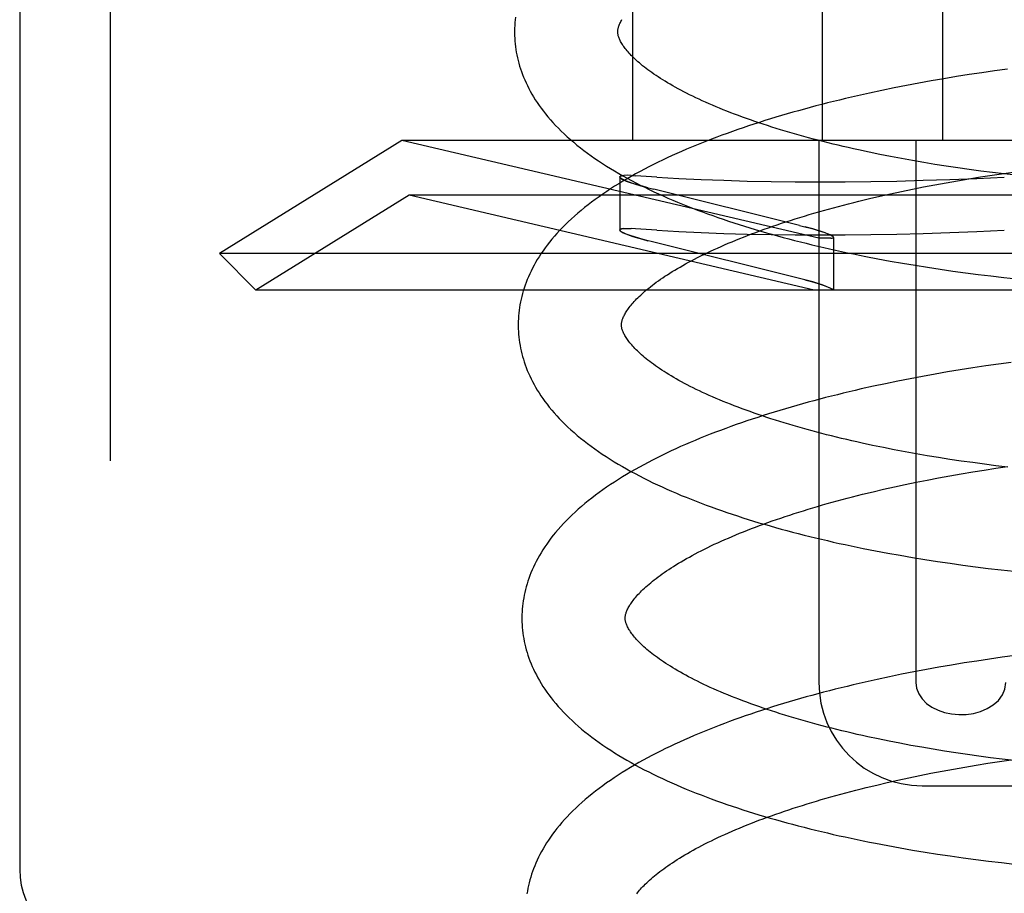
# Model space of a CAD drawing. Header units: inches. Extents: x 0 to 204, y 0 to 132.
# Tile 87 of 113: x 120.223 to 120.414, y 48.97 to 49.139. Entities that reach past the tile are written whole.
import ezdxf

# ---------------------------------------------------------------- set-up
doc = ezdxf.new("R2010")
doc.units = ezdxf.units.IN
doc.header["$LTSCALE"] = 11.243375
doc.header["$MEASUREMENT"] = 0
doc.linetypes.add('HIDDEN', pattern=[0.2, 0.1, -0.1])
doc.layers.add('DEFAULT_2', color=8, linetype='HIDDEN')

msp = doc.modelspace()

# ---------------------------------------------------------------- linework, layer by layer
at = {"layer": 'DEFAULT_2', "color": 8, "linetype": 'HIDDEN'}
for p, q in [((120.24079, 52.4267), (120.24079, 46.92619)), ((120.22329, 49.94452), (120.22329, 48.97452)), ((120.34198, 49.27202), (120.34198, 49.11577)), ((120.37874, 49.27202), (120.37874, 49.11577)), ((120.40204, 49.27202), (120.40204, 49.11577)), ((120.40477, 49.12811), (120.40232, 49.12771)), ((120.40722, 49.1285), (120.40477, 49.12811)), ((120.40968, 49.12887), (120.40722, 49.1285)), ((120.41215, 49.12922), (120.40968, 49.12887)), ((120.41463, 49.12956), (120.41215, 49.12922)), ((120.39506, 49.12639), (120.39267, 49.12592)), ((120.39747, 49.12685), (120.39506, 49.12639)), ((120.39989, 49.12729), (120.39747, 49.12685)), ((120.40232, 49.12771), (120.39989, 49.12729)), ((120.38793, 49.12492), (120.38558, 49.1244)), ((120.39029, 49.12543), (120.38793, 49.12492)), ((120.39267, 49.12592), (120.39029, 49.12543)), ((120.29734, 49.11577), (120.26198, 49.09384)), ((120.3781, 49.09683), (120.29734, 49.11577)), ((120.55261, 49.11577), (120.29734, 49.11577)), ((120.3781, 49.11577), (120.3781, 49.01077)), ((120.3969, 49.11577), (120.3969, 49.01077)), ((120.38992, 49.11304), (120.38785, 49.11347)), ((120.39201, 49.11263), (120.38992, 49.11304)), ((120.39412, 49.11223), (120.39201, 49.11263)), ((120.39626, 49.11185), (120.39412, 49.11223)), ((120.39842, 49.11147), (120.39626, 49.11185)), ((120.4006, 49.11111), (120.39842, 49.11147)), ((120.4028, 49.11077), (120.4006, 49.11111)), ((120.40501, 49.11044), (120.4028, 49.11077)), ((120.40724, 49.11012), (120.40501, 49.11044)), ((120.40949, 49.10982), (120.40724, 49.11012)), ((120.40943, 49.10869), (120.41168, 49.10904)), ((120.41174, 49.10953), (120.40949, 49.10982)), ((120.41168, 49.10904), (120.41394, 49.10937)), ((120.41401, 49.10926), (120.41174, 49.10953)), ((120.41394, 49.10937), (120.41621, 49.10968)), ((120.41629, 49.109), (120.41401, 49.10926)), ((120.33953, 49.10868), (120.33953, 49.09841)), ((120.33953, 49.10868), (120.3396, 49.10854)), ((120.34099, 49.109), (120.34034, 49.10898)), ((120.34174, 49.10898), (120.34095, 49.109)), ((120.34172, 49.10899), (120.34262, 49.10893)), ((120.34673, 49.10865), (120.34262, 49.10893)), ((120.3984, 49.10676), (120.40057, 49.10717)), ((120.40057, 49.10717), (120.40276, 49.10757)), ((120.40276, 49.10757), (120.40497, 49.10796)), ((120.40497, 49.10796), (120.40719, 49.10833)), ((120.40719, 49.10833), (120.40943, 49.10869)), ((120.34453, 49.10671), (120.34611, 49.10631)), ((120.37435, 49.09931), (120.34611, 49.10631)), ((120.38994, 49.10497), (120.39202, 49.10543)), ((120.39202, 49.10543), (120.39413, 49.10589)), ((120.39413, 49.10589), (120.39625, 49.10633)), ((120.39625, 49.10633), (120.3984, 49.10676)), ((120.29873, 49.10518), (120.26905, 49.08677)), ((120.37721, 49.08677), (120.29873, 49.10518)), ((120.55123, 49.10518), (120.29873, 49.10518)), ((120.38587, 49.104), (120.38789, 49.10449)), ((120.38789, 49.10449), (120.38994, 49.10497)), ((120.3396, 49.09827), (120.33953, 49.09841)), ((120.34034, 49.0987), (120.34099, 49.09873)), ((120.34095, 49.09873), (120.34174, 49.09871)), ((120.34262, 49.09866), (120.34172, 49.09871)), ((120.34673, 49.09838), (120.34262, 49.09866)), ((120.37435, 49.09931), (120.37592, 49.0989)), ((120.34611, 49.09603), (120.34453, 49.09644)), ((120.37435, 49.08904), (120.34611, 49.09603)), ((120.38043, 49.09683), (120.3781, 49.09683)), ((120.38092, 49.09698), (120.38092, 49.08677)), ((120.26905, 49.08677), (120.26198, 49.09384)), ((120.58798, 49.09384), (120.26198, 49.09384)), ((120.38954, 49.09283), (120.39193, 49.09239)), ((120.39193, 49.09239), (120.39432, 49.09197)), ((120.39432, 49.09197), (120.39674, 49.09157)), ((120.39674, 49.09157), (120.39916, 49.09118)), ((120.39916, 49.09118), (120.4016, 49.09081)), ((120.4016, 49.09081), (120.40405, 49.09046)), ((120.40405, 49.09046), (120.40651, 49.09013)), ((120.40651, 49.09013), (120.40898, 49.08981)), ((120.37592, 49.08863), (120.37435, 49.08904)), ((120.40898, 49.08981), (120.41145, 49.08951)), ((120.41145, 49.08951), (120.41393, 49.08923)), ((120.41393, 49.08923), (120.41642, 49.08897)), ((120.58091, 49.08677), (120.26905, 49.08677)), ((120.40306, 49.07092), (120.40063, 49.0705)), ((120.40551, 49.07133), (120.40306, 49.07092)), ((120.40796, 49.07171), (120.40551, 49.07133)), ((120.41043, 49.07208), (120.40796, 49.07171)), ((120.4129, 49.07244), (120.41043, 49.07208)), ((120.41537, 49.07277), (120.4129, 49.07244)), ((120.39341, 49.06913), (120.39103, 49.06864)), ((120.3958, 49.06961), (120.39341, 49.06913)), ((120.39821, 49.07006), (120.3958, 49.06961)), ((120.40063, 49.0705), (120.39821, 49.07006)), ((120.38867, 49.06814), (120.38632, 49.06761)), ((120.39103, 49.06864), (120.38867, 49.06814)), ((120.3906, 49.05626), (120.38853, 49.05669)), ((120.39269, 49.05585), (120.3906, 49.05626)), ((120.3948, 49.05545), (120.39269, 49.05585)), ((120.39694, 49.05506), (120.3948, 49.05545)), ((120.3991, 49.05469), (120.39694, 49.05506)), ((120.40128, 49.05433), (120.3991, 49.05469)), ((120.40348, 49.05398), (120.40128, 49.05433)), ((120.40569, 49.05365), (120.40348, 49.05398)), ((120.40792, 49.05334), (120.40569, 49.05365)), ((120.40791, 49.05154), (120.41015, 49.0519)), ((120.41017, 49.05303), (120.40792, 49.05334)), ((120.41015, 49.0519), (120.4124, 49.05225)), ((120.41242, 49.05275), (120.41017, 49.05303)), ((120.4124, 49.05225), (120.41466, 49.05258)), ((120.41469, 49.05248), (120.41242, 49.05275)), ((120.39697, 49.04954), (120.39912, 49.04997)), ((120.39912, 49.04997), (120.40129, 49.05038)), ((120.40129, 49.05038), (120.40348, 49.05078)), ((120.40348, 49.05078), (120.40569, 49.05117)), ((120.40569, 49.05117), (120.40791, 49.05154)), ((120.38861, 49.0477), (120.39066, 49.04818)), ((120.39066, 49.04818), (120.39274, 49.04864)), ((120.39274, 49.04864), (120.39485, 49.0491)), ((120.39485, 49.0491), (120.39697, 49.04954)), ((120.38659, 49.04721), (120.38861, 49.0477)), ((120.38907, 49.03627), (120.39144, 49.03582)), ((120.39144, 49.03582), (120.39383, 49.03539)), ((120.39383, 49.03539), (120.39624, 49.03498)), ((120.39624, 49.03498), (120.39866, 49.03458)), ((120.39866, 49.03458), (120.40109, 49.03421)), ((120.40109, 49.03421), (120.40353, 49.03385)), ((120.40353, 49.03385), (120.40599, 49.0335)), ((120.40599, 49.0335), (120.40845, 49.03318)), ((120.40845, 49.03318), (120.41092, 49.03287)), ((120.41092, 49.03287), (120.4134, 49.03258)), ((120.4134, 49.03258), (120.41588, 49.03231)), ((120.41364, 49.01565), (120.41117, 49.01529)), ((120.41611, 49.01598), (120.41364, 49.01565)), ((120.40137, 49.01371), (120.39895, 49.01327)), ((120.4038, 49.01413), (120.40137, 49.01371)), ((120.40625, 49.01454), (120.4038, 49.01413)), ((120.4087, 49.01492), (120.40625, 49.01454)), ((120.41117, 49.01529), (120.4087, 49.01492)), ((120.39177, 49.01186), (120.3894, 49.01135)), ((120.39414, 49.01235), (120.39177, 49.01186)), ((120.39654, 49.01282), (120.39414, 49.01235)), ((120.39895, 49.01327), (120.39654, 49.01282)), ((120.3894, 49.01135), (120.38706, 49.01082)), ((120.3917, 48.99939), (120.38962, 48.99982)), ((120.3938, 48.99898), (120.3917, 48.99939)), ((120.39593, 48.99858), (120.3938, 48.99898)), ((120.39808, 48.9982), (120.39593, 48.99858)), ((120.40025, 48.99782), (120.39808, 48.9982)), ((120.40244, 48.99747), (120.40025, 48.99782)), ((120.40466, 48.99712), (120.40244, 48.99747)), ((120.40688, 48.99679), (120.40466, 48.99712)), ((120.40913, 48.99648), (120.40688, 48.99679)), ((120.40639, 48.99437), (120.40861, 48.99475)), ((120.40861, 48.99475), (120.41085, 48.99511)), ((120.41138, 48.99618), (120.40913, 48.99648)), ((120.41085, 48.99511), (120.41309, 48.99545)), ((120.41365, 48.99589), (120.41138, 48.99618)), ((120.41309, 48.99545), (120.41535, 48.99578)), ((120.41593, 48.99562), (120.41365, 48.99589)), ((120.39554, 48.9923), (120.39767, 48.99274)), ((120.39767, 48.99274), (120.39982, 48.99317)), ((120.39982, 48.99317), (120.40199, 48.99359)), ((120.40199, 48.99359), (120.40418, 48.99399)), ((120.40418, 48.99399), (120.40639, 48.99437)), ((120.38729, 48.99041), (120.38931, 48.9909)), ((120.38931, 48.9909), (120.39136, 48.99138)), ((120.39136, 48.99138), (120.39344, 48.99185)), ((120.39344, 48.99185), (120.39554, 48.9923)), ((120.3982, 48.99077), (120.45175, 48.99077)), ((120.39146, 48.97916), (120.39385, 48.97872)), ((120.39385, 48.97872), (120.39626, 48.9783)), ((120.39626, 48.9783), (120.39869, 48.9779)), ((120.39869, 48.9779), (120.40112, 48.97752)), ((120.40112, 48.97752), (120.40357, 48.97715)), ((120.40357, 48.97715), (120.40604, 48.97681)), ((120.40604, 48.97681), (120.40851, 48.97647)), ((120.40851, 48.97647), (120.41099, 48.97616)), ((120.41099, 48.97616), (120.41347, 48.97587)), ((120.41347, 48.97587), (120.41596, 48.97559))]:
    msp.add_line(p, q, dxfattribs=at)
for points in [[(120.31933, 49.13966), (120.31927, 49.13912), (120.31922, 49.13858), (120.31918, 49.13804), (120.31916, 49.1375), (120.31915, 49.13696), (120.31915, 49.13652)], [(120.33915, 49.13677), (120.33915, 49.13687), (120.33915, 49.13699), (120.33916, 49.13711), (120.33918, 49.13723), (120.3392, 49.13735), (120.33923, 49.13749), (120.33927, 49.13762), (120.33931, 49.13777), (120.33936, 49.13792), (120.33942, 49.13808), (120.33949, 49.13825), (120.33956, 49.13842), (120.33965, 49.1386), (120.33975, 49.13879), (120.33985, 49.13898), (120.33996, 49.13917)], [(120.31915, 49.13652), (120.31916, 49.13606), (120.31918, 49.13553), (120.31922, 49.13499), (120.31927, 49.13446), (120.31933, 49.13392), (120.31941, 49.13339), (120.3195, 49.13285), (120.3196, 49.13232), (120.31971, 49.13178), (120.31984, 49.13124), (120.31998, 49.13071), (120.32014, 49.13017), (120.32031, 49.12963), (120.32049, 49.12909), (120.32069, 49.12855), (120.32091, 49.12801), (120.32113, 49.12747), (120.32138, 49.12693), (120.32164, 49.12638), (120.32191, 49.12584), (120.32221, 49.12529), (120.32251, 49.12475), (120.32284, 49.1242), (120.32318, 49.12365), (120.32354, 49.1231), (120.32392, 49.12255), (120.32432, 49.12199), (120.32474, 49.12144), (120.32517, 49.12089), (120.32563, 49.12033), (120.32611, 49.11978), (120.3266, 49.11923), (120.32712, 49.11867), (120.32765, 49.11812), (120.32821, 49.11757), (120.32878, 49.11702), (120.32937, 49.11648), (120.32998, 49.11594), (120.33061, 49.1154), (120.33125, 49.11487), (120.33191, 49.11434), (120.33259, 49.11382), (120.33328, 49.1133), (120.33399, 49.11279), (120.33471, 49.11228), (120.33545, 49.11178), (120.3362, 49.11129), (120.33696, 49.1108), (120.33774, 49.11032), (120.33853, 49.10984), (120.33933, 49.10937), (120.34014, 49.10891), (120.34097, 49.10845), (120.3418, 49.108), (120.34265, 49.10755), (120.34351, 49.10711), (120.34438, 49.10668), (120.34526, 49.10625), (120.34614, 49.10583), (120.34704, 49.10541), (120.34795, 49.105), (120.34887, 49.1046), (120.3498, 49.1042), (120.35073, 49.1038), (120.35168, 49.10341), (120.35263, 49.10303), (120.3536, 49.10265), (120.35457, 49.10228), (120.35555, 49.10191), (120.35654, 49.10155), (120.35754, 49.10119), (120.35854, 49.10084), (120.35956, 49.10049), (120.36058, 49.10014), (120.36161, 49.09981), (120.36265, 49.09947), (120.36369, 49.09914), (120.36474, 49.09882), (120.3658, 49.0985), (120.36687, 49.09818), (120.36794, 49.09787), (120.36903, 49.09757), (120.37011, 49.09727), (120.37121, 49.09697), (120.37231, 49.09668), (120.37342, 49.09639), (120.37453, 49.09611), (120.37566, 49.09583), (120.37678, 49.09555), (120.37792, 49.09528), (120.37905, 49.09502), (120.3802, 49.09476), (120.38135, 49.0945), (120.3825, 49.09425), (120.38367, 49.094), (120.38483, 49.09376), (120.386, 49.09352), (120.38718, 49.09329), (120.38954, 49.09283)], [(120.38785, 49.11347), (120.38582, 49.11391), (120.38481, 49.11413), (120.38381, 49.11436), (120.38282, 49.11459), (120.38184, 49.11482), (120.38086, 49.11506), (120.37989, 49.11529), (120.37894, 49.11554), (120.37799, 49.11578), (120.37704, 49.11603), (120.37611, 49.11627), (120.37519, 49.11653), (120.37427, 49.11678), (120.37337, 49.11704), (120.37247, 49.1173), (120.37159, 49.11756), (120.37071, 49.11782), (120.36985, 49.11809), (120.36899, 49.11835), (120.36815, 49.11862), (120.36731, 49.1189), (120.36649, 49.11917), (120.36568, 49.11945), (120.36488, 49.11972), (120.36409, 49.12), (120.36331, 49.12028), (120.36254, 49.12056), (120.36179, 49.12085), (120.36104, 49.12113), (120.36031, 49.12142), (120.35959, 49.1217), (120.35889, 49.12199), (120.35819, 49.12228), (120.35751, 49.12257), (120.35684, 49.12286), (120.35618, 49.12315), (120.35553, 49.12344), (120.3549, 49.12373), (120.35428, 49.12402), (120.35367, 49.12431), (120.35308, 49.12461), (120.3525, 49.1249), (120.35193, 49.12519), (120.35138, 49.12548), (120.35083, 49.12577), (120.3503, 49.12606), (120.34979, 49.12635), (120.34929, 49.12664), (120.3488, 49.12693), (120.34832, 49.12721), (120.34786, 49.1275), (120.34741, 49.12778), (120.34698, 49.12806), (120.34656, 49.12834), (120.34615, 49.12862), (120.34575, 49.12889), (120.34537, 49.12917), (120.345, 49.12944), (120.34464, 49.12971), (120.3443, 49.12997), (120.34397, 49.13024), (120.34365, 49.1305), (120.34334, 49.13076), (120.34305, 49.13101), (120.34277, 49.13126), (120.3425, 49.13151), (120.34224, 49.13176), (120.342, 49.132), (120.34176, 49.13223), (120.34154, 49.13247), (120.34133, 49.13269), (120.34114, 49.13292), (120.34095, 49.13314), (120.34077, 49.13335), (120.3406, 49.13357), (120.34045, 49.13377), (120.3403, 49.13398), (120.34016, 49.13417), (120.34004, 49.13437), (120.33992, 49.13456), (120.33981, 49.13474), (120.33971, 49.13493), (120.33962, 49.1351), (120.33954, 49.13527), (120.33947, 49.13544), (120.3394, 49.13559), (120.33934, 49.13575), (120.3393, 49.13589), (120.33926, 49.13603), (120.33922, 49.13617), (120.3392, 49.13629), (120.33918, 49.13642), (120.33916, 49.13654), (120.33915, 49.13666), (120.33915, 49.13677)], [(120.38558, 49.1244), (120.38442, 49.12413), (120.38326, 49.12386), (120.38211, 49.12358), (120.38096, 49.1233), (120.37981, 49.12301), (120.37868, 49.12272), (120.37755, 49.12243), (120.37642, 49.12213), (120.3753, 49.12183), (120.37419, 49.12152), (120.37308, 49.12121), (120.37198, 49.12089), (120.37089, 49.12057), (120.3698, 49.12025), (120.36872, 49.11992), (120.36765, 49.11959), (120.36658, 49.11925), (120.36552, 49.11891), (120.36447, 49.11856), (120.36343, 49.11821), (120.36239, 49.11786), (120.36136, 49.1175), (120.36034, 49.11713), (120.35933, 49.11676), (120.35833, 49.11639), (120.35733, 49.11601), (120.35634, 49.11563), (120.35536, 49.11524), (120.35439, 49.11484), (120.35343, 49.11445), (120.35248, 49.11404), (120.35153, 49.11364), (120.3506, 49.11322), (120.34967, 49.11281), (120.34875, 49.11238), (120.34785, 49.11195), (120.34695, 49.11152), (120.34606, 49.11108), (120.34519, 49.11064), (120.34432, 49.11019), (120.34346, 49.10973), (120.34262, 49.10927), (120.34178, 49.1088), (120.34096, 49.10833), (120.34014, 49.10785), (120.33934, 49.10737), (120.33855, 49.10688), (120.33777, 49.10638), (120.33701, 49.10588), (120.33626, 49.10537), (120.33552, 49.10485), (120.3348, 49.10433), (120.33409, 49.10381), (120.33339, 49.10328), (120.33271, 49.10274), (120.33205, 49.1022), (120.3314, 49.10166), (120.33077, 49.10111), (120.33016, 49.10056), (120.32957, 49.1), (120.32899, 49.09944), (120.32843, 49.09888), (120.32789, 49.09832), (120.32737, 49.09776), (120.32687, 49.09719), (120.32639, 49.09663), (120.32593, 49.09606), (120.32549, 49.0955), (120.32507, 49.09493), (120.32467, 49.09437), (120.32428, 49.0938), (120.32392, 49.09324), (120.32357, 49.09268), (120.32324, 49.09212), (120.32293, 49.09157), (120.32263, 49.09101), (120.32236, 49.09046), (120.3221, 49.08991), (120.32185, 49.08936), (120.32162, 49.08881), (120.32141, 49.08826), (120.32121, 49.08772), (120.32102, 49.08717), (120.32085, 49.08663), (120.3207, 49.08609), (120.32055, 49.08555), (120.32043, 49.08501), (120.32031, 49.08447), (120.32021, 49.08393), (120.32012, 49.08339), (120.32005, 49.08285), (120.31999, 49.08232), (120.31994, 49.08178), (120.3199, 49.08124), (120.31988, 49.08071), (120.31987, 49.08017), (120.31987, 49.07973)], [(120.33953, 49.10868), (120.33962, 49.10882), (120.33989, 49.10891), (120.34034, 49.10898)], [(120.34038, 49.10898), (120.33993, 49.10892), (120.33965, 49.10883), (120.33953, 49.1087), (120.33953, 49.10868)], [(120.34498, 49.1066), (120.34392, 49.10688), (120.34295, 49.10716), (120.34209, 49.10743), (120.34133, 49.10769), (120.34069, 49.10793), (120.34019, 49.10816), (120.33982, 49.10836), (120.33961, 49.10853), (120.33953, 49.10868)], [(120.33983, 49.10835), (120.34024, 49.10813), (120.34081, 49.10788), (120.34154, 49.10761), (120.34241, 49.10733), (120.34342, 49.10703), (120.34453, 49.10671)], [(120.34673, 49.10865), (120.35096, 49.10841), (120.35528, 49.1082), (120.35971, 49.10803), (120.36423, 49.10789), (120.36884, 49.10779), (120.37355, 49.10773), (120.37834, 49.10772), (120.38321, 49.10773), (120.38817, 49.10779), (120.3932, 49.10789), (120.39831, 49.10803), (120.40348, 49.1082), (120.40873, 49.10841), (120.41404, 49.10865)], [(120.33987, 49.07998), (120.33987, 49.08008), (120.33987, 49.0802), (120.33988, 49.08032), (120.3399, 49.08044), (120.33992, 49.08056), (120.33995, 49.08069), (120.33999, 49.08083), (120.34003, 49.08098), (120.34008, 49.08113), (120.34014, 49.08129), (120.34021, 49.08146), (120.34028, 49.08163), (120.34037, 49.08181), (120.34047, 49.082), (120.34057, 49.08219), (120.34068, 49.08238), (120.3408, 49.08258), (120.34094, 49.08278), (120.34108, 49.08299), (120.34122, 49.0832), (120.34138, 49.08341), (120.34156, 49.08363), (120.34174, 49.08386), (120.34193, 49.08409), (120.34213, 49.08432), (120.34235, 49.08456), (120.34257, 49.0848), (120.34281, 49.08505), (120.34306, 49.0853), (120.34332, 49.08555), (120.34359, 49.08581), (120.34388, 49.08607), (120.34418, 49.08634), (120.34449, 49.0866), (120.34481, 49.08688), (120.34515, 49.08715), (120.3455, 49.08743), (120.34586, 49.08771), (120.34623, 49.08799), (120.34662, 49.08828), (120.34702, 49.08857), (120.34744, 49.08886), (120.34786, 49.08915), (120.3483, 49.08945), (120.34876, 49.08974), (120.34922, 49.09004), (120.3497, 49.09034), (120.3502, 49.09064), (120.3507, 49.09094), (120.35122, 49.09124), (120.35175, 49.09155), (120.3523, 49.09185), (120.35286, 49.09216), (120.35343, 49.09246), (120.35402, 49.09277), (120.35462, 49.09308), (120.35523, 49.09339), (120.35585, 49.09369), (120.35649, 49.094), (120.35714, 49.09431), (120.3578, 49.09462), (120.35848, 49.09492), (120.35916, 49.09523), (120.35986, 49.09553), (120.36057, 49.09584), (120.3613, 49.09614), (120.36203, 49.09645), (120.36278, 49.09675), (120.36354, 49.09705), (120.36431, 49.09735), (120.36509, 49.09765), (120.36588, 49.09795), (120.36669, 49.09824), (120.3675, 49.09854), (120.36833, 49.09883), (120.36917, 49.09912), (120.37002, 49.09941), (120.37087, 49.0997), (120.37174, 49.09999), (120.37262, 49.10027), (120.37351, 49.10055), (120.3744, 49.10083), (120.37531, 49.10111), (120.37623, 49.10138), (120.37715, 49.10166), (120.37809, 49.10193), (120.37903, 49.1022), (120.37998, 49.10246), (120.38094, 49.10272), (120.38191, 49.10299), (120.38289, 49.10324), (120.38388, 49.1035), (120.38487, 49.10375), (120.38587, 49.104)], [(120.33953, 49.09841), (120.33954, 49.09843), (120.33965, 49.09856), (120.33993, 49.09865), (120.34038, 49.09871)], [(120.34034, 49.0987), (120.33989, 49.09864), (120.33962, 49.09855), (120.33953, 49.09841)], [(120.33953, 49.09841), (120.33961, 49.09826), (120.33982, 49.09809), (120.34019, 49.09788), (120.34069, 49.09766), (120.34133, 49.09742), (120.34209, 49.09716), (120.34296, 49.09689), (120.34393, 49.09661), (120.34498, 49.09633)], [(120.34453, 49.09644), (120.34341, 49.09676), (120.34241, 49.09706), (120.34154, 49.09734), (120.34081, 49.09761), (120.34024, 49.09786), (120.33983, 49.09808)], [(120.34673, 49.09838), (120.35096, 49.09814), (120.35528, 49.09793), (120.35971, 49.09776), (120.36423, 49.09762), (120.36884, 49.09752), (120.37355, 49.09746), (120.37834, 49.09744), (120.38321, 49.09746), (120.38817, 49.09752), (120.3932, 49.09762), (120.39831, 49.09776), (120.40348, 49.09793), (120.40873, 49.09814), (120.41404, 49.09838)], [(120.38092, 49.09698), (120.38085, 49.0971), (120.38064, 49.09726), (120.38027, 49.09745), (120.37977, 49.09767), (120.37914, 49.09791), (120.37838, 49.09817), (120.37751, 49.09845), (120.37653, 49.09873), (120.37548, 49.09902)], [(120.38092, 49.09698), (120.38092, 49.09699), (120.38085, 49.0971), (120.38066, 49.09724), (120.38034, 49.09742), (120.3799, 49.09761), (120.37934, 49.09784), (120.37866, 49.09808), (120.37786, 49.09834), (120.37695, 49.09861), (120.37592, 49.0989)], [(120.38043, 49.09683), (120.38071, 49.09685), (120.38088, 49.0969), (120.38092, 49.09698)], [(120.38043, 49.09683), (120.38058, 49.09684), (120.3807, 49.09685), (120.3808, 49.09687), (120.38087, 49.0969), (120.38091, 49.09693), (120.38092, 49.09698)], [(120.37541, 49.08876), (120.37641, 49.08849), (120.37734, 49.08822), (120.37819, 49.08796), (120.37893, 49.08771), (120.37957, 49.08748), (120.38009, 49.08726), (120.38048, 49.08707), (120.38076, 49.08691), (120.3809, 49.08677)], [(120.3809, 49.08677), (120.38074, 49.08692), (120.38044, 49.0871), (120.38, 49.0873), (120.37942, 49.08753), (120.37872, 49.08779), (120.37789, 49.08806), (120.37696, 49.08834), (120.37592, 49.08863)], [(120.31987, 49.07973), (120.31988, 49.07927), (120.3199, 49.07874), (120.31994, 49.0782), (120.31999, 49.07767), (120.32005, 49.07713), (120.32013, 49.0766), (120.32022, 49.07606), (120.32032, 49.07553), (120.32043, 49.07499), (120.32056, 49.07445), (120.3207, 49.07392), (120.32086, 49.07338), (120.32103, 49.07284), (120.32121, 49.0723), (120.32141, 49.07176), (120.32163, 49.07122), (120.32185, 49.07068), (120.3221, 49.07014), (120.32236, 49.06959), (120.32263, 49.06905), (120.32293, 49.0685), (120.32323, 49.06796), (120.32356, 49.06741), (120.3239, 49.06686), (120.32426, 49.06631), (120.32464, 49.06576), (120.32504, 49.0652), (120.32546, 49.06465), (120.32589, 49.0641), (120.32635, 49.06354), (120.32682, 49.06299), (120.32732, 49.06244), (120.32783, 49.06189), (120.32836, 49.06134), (120.32892, 49.06079), (120.32949, 49.06024), (120.33008, 49.0597), (120.33069, 49.05916), (120.33131, 49.05862), (120.33196, 49.05809), (120.33262, 49.05756), (120.33329, 49.05704), (120.33399, 49.05652), (120.33469, 49.05601), (120.33542, 49.0555), (120.33615, 49.055), (120.3369, 49.05451), (120.33767, 49.05402), (120.33845, 49.05353), (120.33924, 49.05306), (120.34004, 49.05259), (120.34085, 49.05212), (120.34168, 49.05166), (120.34252, 49.05121), (120.34336, 49.05076), (120.34422, 49.05033), (120.34509, 49.04989), (120.34597, 49.04946), (120.34686, 49.04904), (120.34775, 49.04863), (120.34866, 49.04821), (120.34958, 49.04781), (120.35051, 49.04741), (120.35144, 49.04701), (120.35239, 49.04663), (120.35335, 49.04624), (120.35431, 49.04586), (120.35528, 49.04549), (120.35626, 49.04512), (120.35725, 49.04476), (120.35825, 49.0444), (120.35925, 49.04405), (120.36027, 49.0437), (120.36129, 49.04336), (120.36232, 49.04302), (120.36336, 49.04268), (120.3644, 49.04235), (120.36545, 49.04203), (120.36651, 49.04171), (120.36758, 49.0414), (120.36865, 49.04109), (120.36974, 49.04078), (120.37082, 49.04048), (120.37192, 49.04018), (120.37302, 49.03989), (120.37413, 49.0396), (120.37524, 49.03932), (120.37637, 49.03904), (120.37749, 49.03876), (120.37863, 49.0385), (120.37976, 49.03823), (120.38091, 49.03797), (120.38206, 49.03771), (120.38321, 49.03746), (120.38438, 49.03721), (120.38554, 49.03697), (120.38671, 49.03673), (120.38907, 49.03627)], [(120.38853, 49.05669), (120.3865, 49.05713), (120.38549, 49.05735), (120.38449, 49.05758), (120.3835, 49.05781), (120.38252, 49.05804), (120.38154, 49.05827), (120.38058, 49.05851), (120.37962, 49.05875), (120.37867, 49.059), (120.37773, 49.05924), (120.37679, 49.05949), (120.37587, 49.05975), (120.37496, 49.06), (120.37405, 49.06026), (120.37316, 49.06052), (120.37227, 49.06078), (120.3714, 49.06104), (120.37053, 49.06131), (120.36968, 49.06157), (120.36883, 49.06184), (120.368, 49.06212), (120.36718, 49.06239), (120.36636, 49.06267), (120.36556, 49.06294), (120.36477, 49.06322), (120.364, 49.0635), (120.36323, 49.06378), (120.36247, 49.06407), (120.36173, 49.06435), (120.361, 49.06464), (120.36028, 49.06492), (120.35958, 49.06521), (120.35888, 49.0655), (120.3582, 49.06579), (120.35753, 49.06608), (120.35687, 49.06637), (120.35623, 49.06666), (120.35559, 49.06695), (120.35497, 49.06724), (120.35437, 49.06754), (120.35377, 49.06783), (120.35319, 49.06812), (120.35262, 49.06841), (120.35207, 49.0687), (120.35153, 49.069), (120.351, 49.06928), (120.35049, 49.06957), (120.34999, 49.06986), (120.3495, 49.07015), (120.34902, 49.07043), (120.34856, 49.07072), (120.34811, 49.071), (120.34768, 49.07128), (120.34726, 49.07156), (120.34685, 49.07184), (120.34645, 49.07212), (120.34607, 49.07239), (120.3457, 49.07266), (120.34535, 49.07293), (120.345, 49.0732), (120.34467, 49.07346), (120.34436, 49.07372), (120.34405, 49.07398), (120.34376, 49.07423), (120.34348, 49.07448), (120.34321, 49.07473), (120.34295, 49.07497), (120.34271, 49.07521), (120.34248, 49.07545), (120.34226, 49.07568), (120.34204, 49.07591), (120.34185, 49.07614), (120.34166, 49.07636), (120.34148, 49.07657), (120.34132, 49.07679), (120.34116, 49.07699), (120.34101, 49.07719), (120.34088, 49.07739), (120.34075, 49.07759), (120.34063, 49.07778), (120.34053, 49.07796), (120.34043, 49.07814), (120.34033, 49.07832), (120.34025, 49.0785), (120.34018, 49.07866), (120.34011, 49.07882), (120.34006, 49.07897), (120.34001, 49.07912), (120.33997, 49.07926), (120.33994, 49.07939), (120.33991, 49.07952), (120.33989, 49.07964), (120.33988, 49.07976), (120.33987, 49.07987), (120.33987, 49.07998)], [(120.38632, 49.06761), (120.38516, 49.06734), (120.384, 49.06707), (120.38284, 49.06679), (120.3817, 49.06651), (120.38055, 49.06623), (120.37942, 49.06594), (120.37828, 49.06564), (120.37716, 49.06534), (120.37604, 49.06504), (120.37492, 49.06473), (120.37382, 49.06442), (120.37272, 49.06411), (120.37162, 49.06379), (120.37053, 49.06346), (120.36945, 49.06313), (120.36838, 49.0628), (120.36732, 49.06246), (120.36626, 49.06212), (120.3652, 49.06177), (120.36416, 49.06142), (120.36313, 49.06107), (120.3621, 49.06071), (120.36108, 49.06034), (120.36006, 49.05998), (120.35906, 49.0596), (120.35806, 49.05922), (120.35708, 49.05884), (120.3561, 49.05845), (120.35513, 49.05806), (120.35416, 49.05766), (120.35321, 49.05726), (120.35226, 49.05685), (120.35133, 49.05644), (120.3504, 49.05602), (120.34948, 49.0556), (120.34858, 49.05517), (120.34768, 49.05473), (120.34679, 49.05429), (120.34591, 49.05385), (120.34505, 49.0534), (120.34419, 49.05294), (120.34334, 49.05248), (120.34251, 49.05202), (120.34168, 49.05154), (120.34087, 49.05106), (120.34007, 49.05058), (120.33928, 49.05009), (120.3385, 49.04959), (120.33774, 49.04909), (120.33698, 49.04858), (120.33625, 49.04807), (120.33552, 49.04755), (120.33481, 49.04702), (120.33412, 49.04649), (120.33344, 49.04596), (120.33277, 49.04542), (120.33213, 49.04487), (120.3315, 49.04432), (120.33088, 49.04377), (120.33029, 49.04322), (120.32971, 49.04266), (120.32915, 49.0421), (120.32862, 49.04153), (120.3281, 49.04097), (120.3276, 49.0404), (120.32712, 49.03984), (120.32665, 49.03927), (120.32621, 49.03871), (120.32579, 49.03814), (120.32539, 49.03758), (120.325, 49.03702), (120.32464, 49.03645), (120.32429, 49.03589), (120.32396, 49.03533), (120.32365, 49.03478), (120.32336, 49.03422), (120.32308, 49.03367), (120.32282, 49.03312), (120.32257, 49.03257), (120.32234, 49.03202), (120.32213, 49.03147), (120.32193, 49.03093), (120.32174, 49.03038), (120.32157, 49.02984), (120.32142, 49.0293), (120.32127, 49.02876), (120.32115, 49.02822), (120.32103, 49.02768), (120.32093, 49.02714), (120.32084, 49.0266), (120.32077, 49.02606), (120.32071, 49.02552), (120.32066, 49.02499), (120.32062, 49.02445), (120.3206, 49.02392), (120.32059, 49.02338), (120.32059, 49.02293)], [(120.34059, 49.02319), (120.34059, 49.02329), (120.34059, 49.02341), (120.34061, 49.02353), (120.34062, 49.02365), (120.34064, 49.02377), (120.34067, 49.0239), (120.34071, 49.02404), (120.34075, 49.02419), (120.3408, 49.02434), (120.34086, 49.0245), (120.34093, 49.02467), (120.341, 49.02484), (120.34109, 49.02502), (120.34119, 49.02521), (120.34129, 49.02539), (120.3414, 49.02559), (120.34152, 49.02579), (120.34166, 49.02599), (120.3418, 49.0262), (120.34195, 49.02641), (120.34211, 49.02662), (120.34228, 49.02684), (120.34246, 49.02706), (120.34265, 49.02729), (120.34285, 49.02753), (120.34307, 49.02777), (120.34329, 49.02801), (120.34353, 49.02826), (120.34378, 49.02851), (120.34404, 49.02876), (120.34431, 49.02902), (120.3446, 49.02928), (120.3449, 49.02955), (120.34521, 49.02981), (120.34553, 49.03008), (120.34587, 49.03036), (120.34622, 49.03064), (120.34658, 49.03092), (120.34695, 49.0312), (120.34734, 49.03149), (120.34774, 49.03178), (120.34816, 49.03207), (120.34858, 49.03236), (120.34902, 49.03265), (120.34948, 49.03295), (120.34994, 49.03325), (120.35042, 49.03355), (120.35092, 49.03385), (120.35142, 49.03415), (120.35194, 49.03445), (120.35247, 49.03476), (120.35302, 49.03506), (120.35358, 49.03537), (120.35415, 49.03567), (120.35474, 49.03598), (120.35534, 49.03629), (120.35595, 49.0366), (120.35658, 49.0369), (120.35721, 49.03721), (120.35786, 49.03752), (120.35852, 49.03782), (120.3592, 49.03813), (120.35988, 49.03844), (120.36058, 49.03874), (120.36129, 49.03905), (120.36202, 49.03935), (120.36275, 49.03966), (120.3635, 49.03996), (120.36426, 49.04026), (120.36503, 49.04056), (120.36581, 49.04086), (120.3666, 49.04116), (120.36741, 49.04145), (120.36822, 49.04175), (120.36905, 49.04204), (120.36989, 49.04233), (120.37074, 49.04262), (120.37159, 49.04291), (120.37246, 49.0432), (120.37334, 49.04348), (120.37423, 49.04376), (120.37512, 49.04404), (120.37603, 49.04432), (120.37695, 49.04459), (120.37787, 49.04487), (120.37881, 49.04514), (120.37975, 49.04541), (120.3807, 49.04567), (120.38166, 49.04593), (120.38263, 49.04619), (120.38361, 49.04645), (120.3846, 49.04671), (120.38559, 49.04696), (120.38659, 49.04721)], [(120.32059, 49.02293), (120.3206, 49.02248), (120.32062, 49.02194), (120.32066, 49.02141), (120.32071, 49.02087), (120.32077, 49.02033), (120.32085, 49.01979), (120.32094, 49.01926), (120.32104, 49.01872), (120.32116, 49.01818), (120.32129, 49.01764), (120.32143, 49.0171), (120.32159, 49.01656), (120.32176, 49.01602), (120.32194, 49.01548), (120.32214, 49.01494), (120.32236, 49.0144), (120.32259, 49.01385), (120.32284, 49.01331), (120.3231, 49.01276), (120.32338, 49.01222), (120.32367, 49.01167), (120.32398, 49.01112), (120.32431, 49.01057), (120.32466, 49.01001), (120.32502, 49.00946), (120.3254, 49.00891), (120.32581, 49.00835), (120.32623, 49.0078), (120.32667, 49.00724), (120.32713, 49.00668), (120.32761, 49.00613), (120.32811, 49.00557), (120.32863, 49.00502), (120.32916, 49.00447), (120.32972, 49.00391), (120.3303, 49.00337), (120.3309, 49.00282), (120.33151, 49.00228), (120.33214, 49.00174), (120.33279, 49.00121), (120.33346, 49.00068), (120.33414, 49.00015), (120.33484, 48.99963), (120.33555, 48.99912), (120.33628, 48.99861), (120.33702, 48.99811), (120.33778, 48.99762), (120.33855, 48.99713), (120.33933, 48.99664), (120.34013, 48.99616), (120.34094, 48.99569), (120.34176, 48.99523), (120.34259, 48.99477), (120.34343, 48.99432), (120.34428, 48.99387), (120.34514, 48.99343), (120.34602, 48.993), (120.3469, 48.99257), (120.3478, 48.99215), (120.3487, 48.99173), (120.34962, 48.99132), (120.35054, 48.99091), (120.35147, 48.99051), (120.35242, 48.99012), (120.35337, 48.98973), (120.35433, 48.98935), (120.3553, 48.98897), (120.35628, 48.98859), (120.35726, 48.98823), (120.35826, 48.98786), (120.35926, 48.98751), (120.36028, 48.98715), (120.3613, 48.9868), (120.36232, 48.98646), (120.36336, 48.98612), (120.3644, 48.98579), (120.36545, 48.98546), (120.36651, 48.98514), (120.36758, 48.98482), (120.36865, 48.9845), (120.36973, 48.98419), (120.37082, 48.98389), (120.37192, 48.98359), (120.37302, 48.98329), (120.37413, 48.983), (120.37524, 48.98271), (120.37636, 48.98243), (120.37749, 48.98215), (120.37862, 48.98188), (120.37976, 48.98161), (120.38091, 48.98134), (120.38206, 48.98108), (120.38322, 48.98083), (120.38438, 48.98057), (120.38555, 48.98033), (120.38672, 48.98008), (120.3879, 48.97985), (120.38908, 48.97961), (120.39146, 48.97916)], [(120.38962, 48.99982), (120.38757, 49.00026), (120.38656, 49.00048), (120.38555, 49.00071), (120.38455, 49.00094), (120.38356, 49.00117), (120.38258, 49.00141), (120.38161, 49.00164), (120.38064, 49.00189), (120.37969, 49.00213), (120.37874, 49.00238), (120.3778, 49.00263), (120.37687, 49.00288), (120.37595, 49.00313), (120.37504, 49.00339), (120.37414, 49.00365), (120.37324, 49.00391), (120.37236, 49.00418), (120.37149, 49.00444), (120.37063, 49.00471), (120.36978, 49.00498), (120.36894, 49.00525), (120.36811, 49.00553), (120.36729, 49.0058), (120.36648, 49.00608), (120.36569, 49.00636), (120.3649, 49.00664), (120.36413, 49.00693), (120.36337, 49.00721), (120.36262, 49.0075), (120.36188, 49.00778), (120.36116, 49.00807), (120.36045, 49.00836), (120.35975, 49.00865), (120.35906, 49.00894), (120.35838, 49.00923), (120.35772, 49.00952), (120.35707, 49.00981), (120.35643, 49.01011), (120.35581, 49.0104), (120.3552, 49.01069), (120.3546, 49.01099), (120.35401, 49.01128), (120.35344, 49.01157), (120.35288, 49.01186), (120.35233, 49.01216), (120.3518, 49.01245), (120.35128, 49.01274), (120.35078, 49.01303), (120.35029, 49.01331), (120.34981, 49.0136), (120.34935, 49.01389), (120.34889, 49.01417), (120.34846, 49.01445), (120.34803, 49.01474), (120.34762, 49.01502), (120.34722, 49.01529), (120.34683, 49.01557), (120.34646, 49.01584), (120.3461, 49.01611), (120.34575, 49.01638), (120.34542, 49.01664), (120.3451, 49.01691), (120.34479, 49.01717), (120.3445, 49.01742), (120.34422, 49.01767), (120.34395, 49.01792), (120.34369, 49.01817), (120.34344, 49.01841), (120.34321, 49.01865), (120.34298, 49.01888), (120.34277, 49.01911), (120.34257, 49.01934), (120.34238, 49.01956), (120.34221, 49.01978), (120.34204, 49.01999), (120.34188, 49.0202), (120.34174, 49.0204), (120.3416, 49.0206), (120.34147, 49.0208), (120.34135, 49.02099), (120.34124, 49.02118), (120.34114, 49.02136), (120.34105, 49.02154), (120.34097, 49.02171), (120.3409, 49.02188), (120.34083, 49.02203), (120.34078, 49.02219), (120.34073, 49.02233), (120.34069, 49.02247), (120.34066, 49.0226), (120.34063, 49.02273), (120.34061, 49.02285), (120.3406, 49.02297), (120.34059, 49.02308), (120.34059, 49.02319)], [(120.38706, 49.01082), (120.3859, 49.01056), (120.38474, 49.01028), (120.38358, 49.01001), (120.38243, 49.00973), (120.38129, 49.00944), (120.38015, 49.00915), (120.37902, 49.00886), (120.3779, 49.00856), (120.37678, 49.00826), (120.37566, 49.00795), (120.37455, 49.00764), (120.37345, 49.00732), (120.37236, 49.007), (120.37127, 49.00668), (120.37019, 49.00635), (120.36912, 49.00602), (120.36805, 49.00568), (120.36699, 49.00534), (120.36594, 49.00499), (120.3649, 49.00464), (120.36386, 49.00428), (120.36283, 49.00392), (120.36181, 49.00356), (120.3608, 49.00319), (120.3598, 49.00282), (120.3588, 49.00244), (120.35781, 49.00205), (120.35683, 49.00167), (120.35586, 49.00127), (120.3549, 49.00088), (120.35394, 49.00047), (120.353, 49.00006), (120.35206, 48.99965), (120.35113, 48.99923), (120.35022, 48.99881), (120.34931, 48.99838), (120.34841, 48.99795), (120.34753, 48.99751), (120.34665, 48.99707), (120.34578, 48.99662), (120.34492, 48.99616), (120.34408, 48.9957), (120.34324, 48.99523), (120.34242, 48.99476), (120.3416, 48.99428), (120.3408, 48.9938), (120.34001, 48.99331), (120.33923, 48.99281), (120.33847, 48.99231), (120.33772, 48.9918), (120.33698, 48.99129), (120.33626, 48.99077), (120.33555, 48.99024), (120.33485, 48.98971), (120.33417, 48.98917), (120.3335, 48.98863), (120.33286, 48.98809), (120.33222, 48.98754), (120.33161, 48.98699), (120.33102, 48.98643), (120.33044, 48.98587), (120.32988, 48.98531), (120.32934, 48.98475), (120.32883, 48.98419), (120.32833, 48.98362), (120.32785, 48.98306), (120.32738, 48.98249), (120.32694, 48.98193), (120.32652, 48.98136), (120.32612, 48.9808), (120.32573, 48.98024), (120.32537, 48.97967), (120.32502, 48.97911), (120.32469, 48.97856), (120.32438, 48.978), (120.32408, 48.97744), (120.3238, 48.97689), (120.32354, 48.97634), (120.3233, 48.97579), (120.32307, 48.97524), (120.32285, 48.97469), (120.32265, 48.97415), (120.32247, 48.9736), (120.3223, 48.97306), (120.32214, 48.97252), (120.322, 48.97197), (120.32187, 48.97143), (120.32175, 48.97089), (120.32165, 48.97035), (120.32156, 48.96981)], [(120.3969, 49.01077), (120.39705, 49.00963), (120.39745, 49.00857), (120.39811, 49.00758), (120.39898, 49.0067), (120.40002, 49.00597), (120.4012, 49.00538), (120.40248, 49.00494), (120.40383, 49.00466), (120.40524, 49.00453), (120.40666, 49.00457), (120.40808, 49.00477), (120.40945, 49.00515), (120.41073, 49.00569), (120.4119, 49.00641), (120.4129, 49.0073), (120.41368, 49.00834), (120.41416, 49.00949), (120.41436, 49.01077)], [(120.34282, 48.96982), (120.34299, 48.97004), (120.34317, 48.97027), (120.34336, 48.9705), (120.34357, 48.97073), (120.34378, 48.97097), (120.34401, 48.97121), (120.34424, 48.97146), (120.34449, 48.97171), (120.34476, 48.97196), (120.34503, 48.97222), (120.34531, 48.97248), (120.34561, 48.97275), (120.34592, 48.97302), (120.34624, 48.97329), (120.34658, 48.97356), (120.34693, 48.97384), (120.34729, 48.97412), (120.34766, 48.9744), (120.34805, 48.97469), (120.34845, 48.97498), (120.34887, 48.97527), (120.34929, 48.97556), (120.34973, 48.97585), (120.35018, 48.97615), (120.35065, 48.97645), (120.35113, 48.97675), (120.35162, 48.97705), (120.35213, 48.97735), (120.35265, 48.97765), (120.35318, 48.97796), (120.35373, 48.97826), (120.35429, 48.97857), (120.35486, 48.97887), (120.35544, 48.97918), (120.35604, 48.97949), (120.35665, 48.9798), (120.35728, 48.9801), (120.35792, 48.98041), (120.35856, 48.98072), (120.35923, 48.98103), (120.3599, 48.98133), (120.36059, 48.98164), (120.36129, 48.98194), (120.362, 48.98225), (120.36272, 48.98255), (120.36345, 48.98286), (120.3642, 48.98316), (120.36496, 48.98346), (120.36573, 48.98376), (120.36651, 48.98406), (120.3673, 48.98436), (120.36811, 48.98465), (120.36892, 48.98495), (120.36975, 48.98524), (120.37059, 48.98553), (120.37143, 48.98582), (120.37229, 48.98611), (120.37316, 48.9864), (120.37404, 48.98668), (120.37493, 48.98696), (120.37582, 48.98724), (120.37673, 48.98752), (120.37765, 48.9878), (120.37857, 48.98807), (120.37951, 48.98834), (120.38045, 48.98861), (120.3814, 48.98887), (120.38236, 48.98914), (120.38333, 48.9894), (120.38431, 48.98965), (120.38529, 48.98991), (120.38629, 48.99016), (120.38729, 48.99041)]]:
    msp.add_lwpolyline(points, dxfattribs=at)
for centre, radius in [((120.3981, 49.01077), 0.02), ((120.23829, 48.97452), 0.015)]:
    msp.add_arc(centre, radius, 180, 270, dxfattribs=at)

doc.saveas('drawing.dxf')
